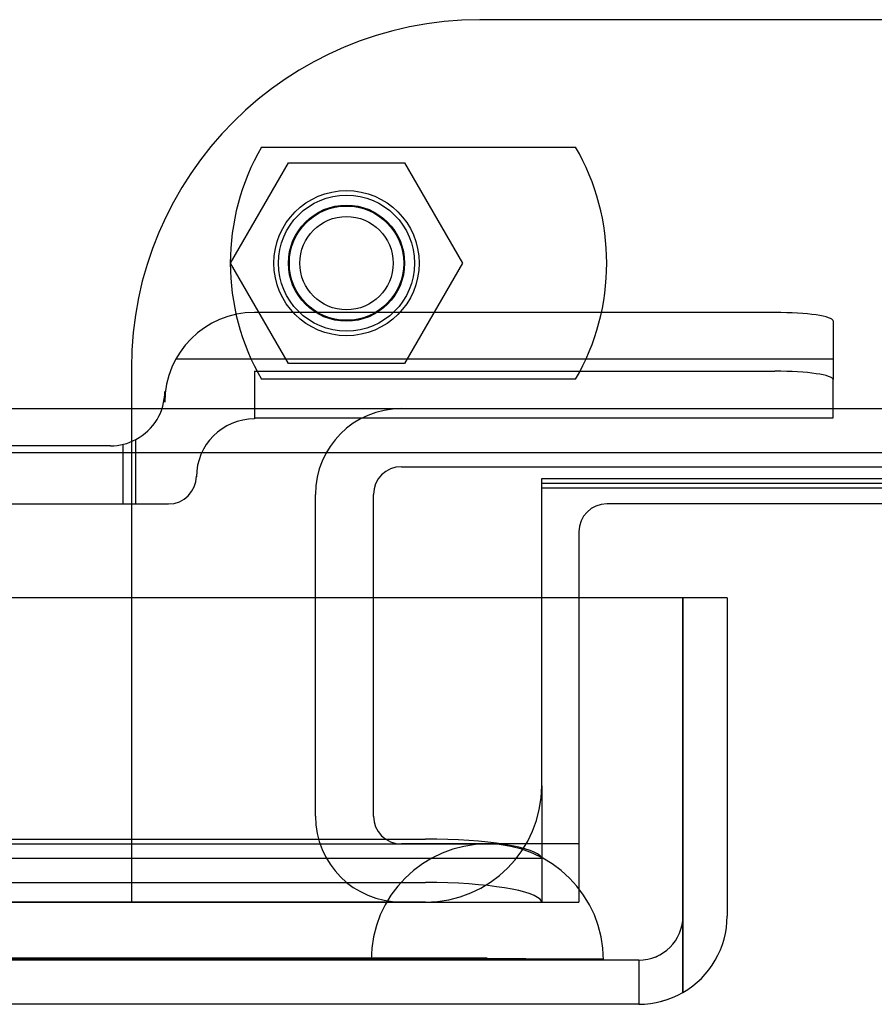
# Model space of a CAD drawing. Header units: inches. Extents: x 1 to 359, y -2 to 239.
# Tile 18 of 103: x 129.42 to 131.26, y 11.92 to 14.04. Entities that reach past the tile are written whole.
import ezdxf
from ezdxf.lldxf.tags import DXFTag

# ---------------------------------------------------------------- set-up
doc = ezdxf.new("R2010")
doc.units = ezdxf.units.IN
doc.header["$MEASUREMENT"] = 0
for name, color, linetype in [('COM70098', 7, 'Continuous'), ('COM70220', 7, 'Continuous'), ('COM70739-9', 7, 'Continuous'), ('COM70838', 7, 'Continuous'), ('COM71196-8', 7, 'Continuous'), ('COM71302-3', 7, 'Continuous'), ('COM71303-3', 7, 'Continuous'), ('Default', 7, 'Continuous'), ('GSK87756', 7, 'Continuous'), ('NTS86070', 7, 'Continuous'), ('SCC180005', 7, 'Continuous')]:
    doc.layers.add(name, color=color, linetype=linetype)
tags = doc.linetypes.add('HIDDEN2', pattern=[0.1875, 0.125, -0.0625]).pattern_tags.tags
tags[6:7] = [DXFTag(74, 4), DXFTag(75, 0), DXFTag(340, '0'), DXFTag(46, 0.0), DXFTag(50, 0.0), DXFTag(44, 0.0), DXFTag(45, 0.0)]
tags[4:5] = [DXFTag(74, 4), DXFTag(75, 0), DXFTag(340, '0'), DXFTag(46, 0.0), DXFTag(50, 0.0), DXFTag(44, 0.0), DXFTag(45, 0.0)]

# ---------------------------------------------------------------- blocks, each defined once
blk = doc.blocks.new('SE2')
at = {"layer": 'COM70098', "color": 7, "linetype": 'HIDDEN2'}
for p, q in [((133.9067, 14.0383), (130.4067, 14.0383)), ((129.6567, 13.2883), (129.6567, 12.1393)), ((130.6197, 12.7941), (130.6197, 12.1393)), ((129.6567, 12.1393), (130.6197, 12.1393))]:
    blk.add_line(p, q, dxfattribs=at)
at = {"layer": 'COM70098', "color": 7, "linetype": 'Continuous'}
for p, q in [((133.6337, 12.9963), (130.6797, 12.9963)), ((130.6197, 12.9363), (130.6197, 12.7941))]:
    blk.add_line(p, q, dxfattribs=at)
at = {"layer": 'COM70098', "color": 7, "linetype": 'HIDDEN2'}
blk.add_circle((130.1197, 13.5143), 0.1562, dxfattribs=at)
blk.add_arc((130.4067, 13.2883), 0.75, 90, 180, dxfattribs=at)
at = {"layer": 'COM70098', "color": 7, "linetype": 'Continuous'}
blk.add_arc((130.6797, 12.9363), 0.06, 90, 180, dxfattribs=at)
at = {"layer": 'COM70220', "color": 7, "linetype": 'HIDDEN2'}
for p, q in [((130.1727, 12.2641), (97.7047, 12.2641)), ((130.4227, 12.2641), (130.1727, 12.2641)), ((130.1727, 12.0181), (97.7047, 12.0181)), ((130.1727, 12.0161), (97.7047, 12.0161)), ((130.4227, 12.0181), (130.1727, 12.0181)), ((130.6717, 12.0161), (130.1727, 12.0161)), ((130.1737, 12.0161), (130.4227, 12.0181)), ((130.1737, 12.0151), (130.1737, 12.0161)), ((130.4227, 12.0181), (130.6717, 12.0161)), ((130.6717, 12.0161), (130.6717, 12.0151)), ((130.1727, 12.0151), (97.7047, 12.0151)), ((130.6717, 12.0151), (130.1727, 12.0151))]:
    blk.add_line(p, q, dxfattribs=at)
blk.add_arc((130.4227, 12.0141), 0.25, 0, 180, dxfattribs=at)
at = {"layer": 'COM70739-9', "color": 7, "linetype": 'HIDDEN2'}
for p, q in [((130.2377, 13.2013), (134.0757, 13.2013)), ((130.2377, 13.0763), (134.0757, 13.0763)), ((130.0527, 12.3243), (130.0527, 13.0163)), ((130.1777, 12.3243), (130.1777, 13.0163)), ((130.6197, 12.2643), (130.2377, 12.2643))]:
    blk.add_line(p, q, dxfattribs=at)
for centre, radius, start, end in [((130.2377, 13.0163), 0.185, 90, 180), ((130.2377, 13.0163), 0.06, 90, 180), ((130.2377, 12.3243), 0.185, 180, 270), ((130.2377, 12.3243), 0.06, 180, 270)]:
    blk.add_arc(centre, radius, start, end, dxfattribs=at)
at = {"layer": 'COM70838', "color": 7, "linetype": 'HIDDEN2'}
for p, q in [((131.0417, 13.4081), (129.9217, 13.4081)), ((131.1667, 13.3899), (131.1667, 13.2636)), ((129.7526, 13.3081), (131.1667, 13.3081)), ((129.9217, 13.2817), (131.0417, 13.2817)), ((129.9217, 13.2817), (129.9217, 13.1791)), ((131.1667, 13.1817), (131.1667, 13.2636)), ((129.7287, 13.2151), (129.7287, 13.2381)), ((129.9217, 13.1817), (131.1667, 13.1817)), ((129.6117, 13.1211), (128.9533, 13.1211)), ((129.6391, 12.9961), (129.6391, 13.1244)), ((129.6667, 12.9961), (129.6667, 13.1349)), ((129.7967, 13.0561), (129.7967, 13.0541)), ((128.9533, 12.9961), (129.6667, 12.9961)), ((129.6667, 12.9961), (129.7367, 12.9961))]:
    blk.add_line(p, q, dxfattribs=at)
for centre, radius, start, end in [((129.9217, 13.2151), 0.193, 90, 180), ((129.6117, 13.2381), 0.117, 298.0398, 0), ((129.9217, 13.0541), 0.125, 90, 180), ((129.6117, 13.2381), 0.117, 270, 298.0398), ((129.7367, 13.0561), 0.06, 270, 0)]:
    blk.add_arc(centre, radius, start, end, dxfattribs=at)
for centre, major_axis, start_param, end_param in [((131.0417, 13.3899), (-0.125, 0), 3.141593, 4.712389), ((131.0417, 13.2636), (0.125, 0), 0, 1.570796)]:
    blk.add_ellipse(centre, major_axis=major_axis, ratio=0.145455, start_param=start_param, end_param=end_param, dxfattribs=at)
at = {"layer": 'COM71196-8', "color": 7, "linetype": 'Continuous'}
for p, q in [((130.8436, 12.7941), (97.0337, 12.7941)), ((130.8436, 12.1091), (130.8436, 12.7941)), ((130.9387, 12.7941), (130.8437, 12.7941)), ((130.8437, 12.7941), (130.8437, 12.1091)), ((130.9387, 12.7941), (130.9387, 12.1091)), ((130.8436, 12.1091), (130.8436, 11.9446)), ((130.8437, 11.9446), (130.8437, 12.1091)), ((130.7487, 11.9191), (97.1287, 11.9191))]:
    blk.add_line(p, q, dxfattribs=at)
at = {"layer": 'COM71196-8', "color": 7, "linetype": 'HIDDEN2'}
for q in [(97.1287, 12.0141), (130.7487, 11.9191)]:
    blk.add_line((130.7487, 12.0141), q, dxfattribs=at)
blk.add_arc((130.7487, 12.1091), 0.095, 270, 0, dxfattribs=at)
at = {"layer": 'COM71196-8', "color": 7, "linetype": 'Continuous'}
for start, end in [(300, 0), (270, 300)]:
    blk.add_arc((130.7487, 12.1091), 0.19, start, end, dxfattribs=at)
at = {"layer": 'COM71196-8', "color": 7, "linetype": 'HIDDEN2'}
blk.add_ellipse((130.7487, 12.1091), major_axis=(0, 0.095), ratio=0.999171, start_param=3.141593, end_param=4.712389, dxfattribs=at)
at = {"layer": 'COM71196-8', "color": 7, "linetype": 'Continuous'}
blk.add_ellipse((130.7487, 12.1091), major_axis=(0, 0.19), ratio=0.999171, start_param=3.141593, end_param=3.665191, dxfattribs=at)
at = {"layer": 'COM71302-3', "color": 7, "linetype": 'HIDDEN2'}
for p, q in [((133.7737, 13.0398), (130.5397, 13.0398)), ((130.5397, 12.3891), (130.5397, 12.2818)), ((97.5017, 12.2748), (130.2897, 12.2748)), ((130.5397, 12.2818), (130.5397, 12.1388)), ((97.5017, 12.2338), (130.5393, 12.2338)), ((97.5017, 12.1813), (130.2897, 12.1813)), ((97.5017, 12.1388), (130.5397, 12.1388)), ((130.539, 12.141), (130.5397, 12.139))]:
    blk.add_line(p, q, dxfattribs=at)
for centre, major_axis, start_param, end_param in [((130.2897, 12.2314), (0.25, 0), 0.071883, 1.570796), ((130.2897, 12.1379), (-0.25, 0), 3.213475, 4.712389)]:
    blk.add_ellipse(centre, major_axis=major_axis, ratio=0.173648, start_param=start_param, end_param=end_param, dxfattribs=at)
at = {"layer": 'COM71303-3', "color": 7, "linetype": 'HIDDEN2'}
for p, q in [((168.0917, 13.2011), (96.2217, 13.2011)), ((130.5397, 13.031), (130.5397, 13.0508)), ((130.5397, 13.0508), (133.7737, 13.0508)), ((130.5397, 12.3891), (130.5397, 12.7941)), ((130.2897, 12.1391), (97.4067, 12.1391))]:
    blk.add_line(p, q, dxfattribs=at)
at = {"layer": 'COM71303-3', "color": 7, "linetype": 'Continuous'}
for p, q in [((168.0917, 13.1061), (96.2217, 13.1061)), ((130.5397, 13.0111), (130.5397, 13.031)), ((130.5397, 13.031), (133.7737, 13.031)), ((130.5397, 12.7941), (130.5397, 13.0111))]:
    blk.add_line(p, q, dxfattribs=at)
at = {"layer": 'COM71303-3', "color": 7, "linetype": 'HIDDEN2'}
blk.add_arc((130.2897, 12.3891), 0.25, 270, 0, dxfattribs=at)
at = {"layer": 'GSK87756', "color": 7, "linetype": 'HIDDEN2'}
blk.add_circle((130.1197, 13.5143), 0.125, dxfattribs=at)
at = {"layer": 'NTS86070', "color": 7, "linetype": 'HIDDEN2'}
for p, q in [((129.9367, 13.7643), (130.6127, 13.7643)), ((130.6127, 13.2643), (129.9367, 13.2643))]:
    blk.add_line(p, q, dxfattribs=at)
for radius in [0.1465, 0.125, 0.1005]:
    blk.add_circle((130.1197, 13.5143), radius, dxfattribs=at)
for centre, start, end in [((130.3697, 13.5143), 150, 210), ((130.1797, 13.5143), 330, 30)]:
    blk.add_arc(centre, 0.5, start, end, dxfattribs=at)
at = {"layer": 'SCC180005', "color": 7, "linetype": 'HIDDEN2'}
for p, q in [((129.8703, 13.5143), (129.995, 13.7303)), ((129.995, 13.7303), (130.2444, 13.7303)), ((130.2444, 13.7303), (130.3691, 13.5143)), ((129.995, 13.2983), (129.8703, 13.5143)), ((130.3691, 13.5143), (130.2444, 13.2983)), ((130.2444, 13.2983), (129.995, 13.2983))]:
    blk.add_line(p, q, dxfattribs=at)
blk.add_circle((130.1197, 13.5143), 0.123, dxfattribs=at)

msp = doc.modelspace()

# ---------------------------------------------------------------- block references
at = {"layer": 'Default'}
msp.add_blockref('SE2', (0, 0), dxfattribs=at)

doc.saveas('drawing.dxf')
